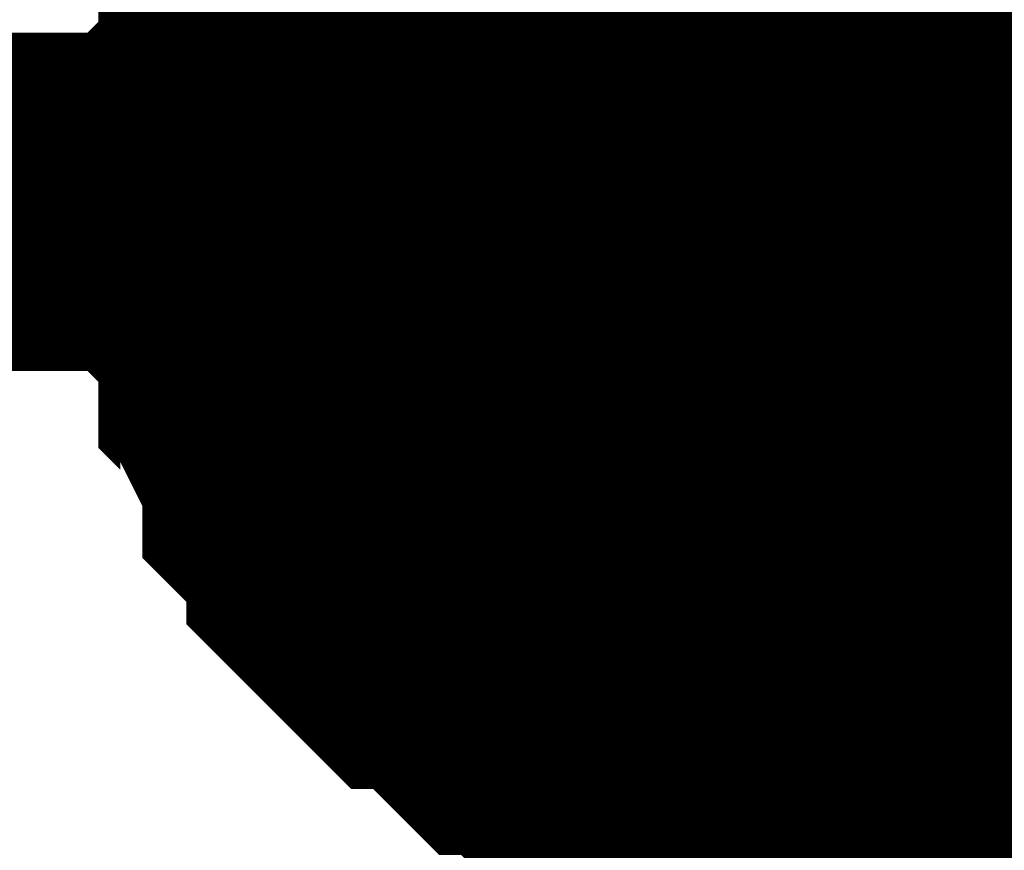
# Model space of a CAD drawing. Header units: inches. Extents: x 0 to 292, y 0 to 193.
# Tile 106 of 155: x 167.691 to 168.564, y 137.851 to 138.587. Entities that reach past the tile are written whole.
import ezdxf

# ---------------------------------------------------------------- set-up
doc = ezdxf.new("R2010")
doc.units = ezdxf.units.IN
doc.layers.add('Sheet', color=255, linetype='Continuous')

msp = doc.modelspace()

# ---------------------------------------------------------------- linework, layer by layer
at = {"layer": 'Sheet'}
for points in [[(168.39783, 140.95974, 0.29972, 0.29972, 0), (168.39783, 138.4259, 0.29972, 0.29972, 0)], [(167.89126, 138.4259, 0.29972, 0.29972, 0), (167.89126, 138.44539, 0.29972, 0.29972, 0), (167.89126, 138.48437, 0.29972, 0.29972, 0), (167.89126, 138.50386, 0.29972, 0.29972, 0), (167.91074, 138.52335, 0.29972, 0.29972, 0), (167.91074, 138.54284, 0.29972, 0.29972, 0), (167.91074, 138.58183, 0.29972, 0.29972, 0), (167.93022, 138.60132, 0.29972, 0.29972, 0), (167.93022, 138.62081, 0.29972, 0.29972, 0), (167.94971, 138.6403, 0.29972, 0.29972, 0), (167.94971, 138.65979, 0.29972, 0.29972, 0), (167.96919, 138.67928, 0.29972, 0.29972, 0), (167.98867, 138.69877, 0.29972, 0.29972, 0), (167.98867, 138.71826, 0.29972, 0.29972, 0), (168.00816, 138.73775, 0.29972, 0.29972, 0)], [(167.89126, 138.4259, 0.29972, 0.29972, 0), (167.89126, 138.44539, 0.29972, 0.29972, 0), (167.89126, 138.48437, 0.29972, 0.29972, 0), (167.89126, 138.50386, 0.29972, 0.29972, 0), (167.91074, 138.52335, 0.29972, 0.29972, 0), (167.91074, 138.54284, 0.29972, 0.29972, 0), (167.91074, 138.58183, 0.29972, 0.29972, 0), (167.93022, 138.60132, 0.29972, 0.29972, 0), (167.93022, 138.62081, 0.29972, 0.29972, 0), (167.94971, 138.6403, 0.29972, 0.29972, 0), (167.94971, 138.65979, 0.29972, 0.29972, 0), (167.96919, 138.67928, 0.29972, 0.29972, 0), (167.98867, 138.69877, 0.29972, 0.29972, 0), (167.98867, 138.71826, 0.29972, 0.29972, 0), (168.00816, 138.73775, 0.29972, 0.29972, 0)], [(167.89126, 138.4259, 0.29972, 0.29972, 0), (167.89126, 138.44539, 0.29972, 0.29972, 0), (167.89126, 138.48437, 0.29972, 0.29972, 0), (167.89126, 138.50386, 0.29972, 0.29972, 0), (167.91074, 138.52335, 0.29972, 0.29972, 0), (167.91074, 138.54284, 0.29972, 0.29972, 0), (167.91074, 138.58183, 0.29972, 0.29972, 0), (167.93022, 138.60132, 0.29972, 0.29972, 0), (167.93022, 138.62081, 0.29972, 0.29972, 0), (167.94971, 138.6403, 0.29972, 0.29972, 0), (167.94971, 138.65979, 0.29972, 0.29972, 0), (167.96919, 138.67928, 0.29972, 0.29972, 0), (167.98867, 138.69877, 0.29972, 0.29972, 0), (167.98867, 138.71826, 0.29972, 0.29972, 0), (168.00816, 138.73775, 0.29972, 0.29972, 0)], [(167.89126, 138.4259, 0.29972, 0.29972, 0), (167.89126, 138.44539, 0.29972, 0.29972, 0), (167.89126, 138.48437, 0.29972, 0.29972, 0), (167.89126, 138.50386, 0.29972, 0.29972, 0), (167.91074, 138.52335, 0.29972, 0.29972, 0), (167.91074, 138.54284, 0.29972, 0.29972, 0), (167.91074, 138.58183, 0.29972, 0.29972, 0), (167.93022, 138.60132, 0.29972, 0.29972, 0), (167.93022, 138.62081, 0.29972, 0.29972, 0), (167.94971, 138.6403, 0.29972, 0.29972, 0), (167.94971, 138.65979, 0.29972, 0.29972, 0), (167.96919, 138.67928, 0.29972, 0.29972, 0), (167.98867, 138.69877, 0.29972, 0.29972, 0), (167.98867, 138.71826, 0.29972, 0.29972, 0), (168.00816, 138.73775, 0.29972, 0.29972, 0)], [(167.89126, 138.4259, 0.29972, 0.29972, 0), (167.89126, 138.44539, 0.29972, 0.29972, 0), (167.89126, 138.48437, 0.29972, 0.29972, 0), (167.89126, 138.50386, 0.29972, 0.29972, 0), (167.91074, 138.52335, 0.29972, 0.29972, 0), (167.91074, 138.54284, 0.29972, 0.29972, 0), (167.91074, 138.58183, 0.29972, 0.29972, 0), (167.93022, 138.60132, 0.29972, 0.29972, 0), (167.93022, 138.62081, 0.29972, 0.29972, 0), (167.94971, 138.6403, 0.29972, 0.29972, 0), (167.94971, 138.65979, 0.29972, 0.29972, 0), (167.96919, 138.67928, 0.29972, 0.29972, 0), (167.98867, 138.69877, 0.29972, 0.29972, 0), (167.98867, 138.71826, 0.29972, 0.29972, 0), (168.00816, 138.73775, 0.29972, 0.29972, 0)], [(167.89126, 138.4259, 0.29972, 0.29972, 0), (167.89126, 138.44539, 0.29972, 0.29972, 0), (167.89126, 138.48437, 0.29972, 0.29972, 0), (167.89126, 138.50386, 0.29972, 0.29972, 0), (167.91074, 138.52335, 0.29972, 0.29972, 0), (167.91074, 138.54284, 0.29972, 0.29972, 0), (167.91074, 138.58183, 0.29972, 0.29972, 0), (167.93022, 138.60132, 0.29972, 0.29972, 0), (167.93022, 138.62081, 0.29972, 0.29972, 0), (167.94971, 138.6403, 0.29972, 0.29972, 0), (167.94971, 138.65979, 0.29972, 0.29972, 0), (167.96919, 138.67928, 0.29972, 0.29972, 0), (167.98867, 138.69877, 0.29972, 0.29972, 0), (167.98867, 138.71826, 0.29972, 0.29972, 0), (168.00816, 138.73775, 0.29972, 0.29972, 0)], [(167.89126, 138.4259, 0.29972, 0.29972, 0), (167.89126, 138.44539, 0.29972, 0.29972, 0), (167.89126, 138.48437, 0.29972, 0.29972, 0), (167.89126, 138.50386, 0.29972, 0.29972, 0), (167.91074, 138.52335, 0.29972, 0.29972, 0), (167.91074, 138.54284, 0.29972, 0.29972, 0), (167.91074, 138.58183, 0.29972, 0.29972, 0), (167.93022, 138.60132, 0.29972, 0.29972, 0), (167.93022, 138.62081, 0.29972, 0.29972, 0), (167.94971, 138.6403, 0.29972, 0.29972, 0), (167.94971, 138.65979, 0.29972, 0.29972, 0), (167.96919, 138.67928, 0.29972, 0.29972, 0), (167.98867, 138.69877, 0.29972, 0.29972, 0), (167.98867, 138.71826, 0.29972, 0.29972, 0), (168.00816, 138.73775, 0.29972, 0.29972, 0)], [(167.89126, 138.4259, 0.29972, 0.29972, 0), (167.89126, 138.44539, 0.29972, 0.29972, 0), (167.89126, 138.48437, 0.29972, 0.29972, 0), (167.89126, 138.50386, 0.29972, 0.29972, 0), (167.91074, 138.52335, 0.29972, 0.29972, 0), (167.91074, 138.54284, 0.29972, 0.29972, 0), (167.91074, 138.58183, 0.29972, 0.29972, 0), (167.93022, 138.60132, 0.29972, 0.29972, 0), (167.93022, 138.62081, 0.29972, 0.29972, 0), (167.94971, 138.6403, 0.29972, 0.29972, 0), (167.94971, 138.65979, 0.29972, 0.29972, 0), (167.96919, 138.67928, 0.29972, 0.29972, 0), (167.98867, 138.69877, 0.29972, 0.29972, 0), (167.98867, 138.71826, 0.29972, 0.29972, 0), (168.00816, 138.73775, 0.29972, 0.29972, 0)], [(167.89126, 138.4259, 0.09906, 0.09906, 0), (167.89126, 138.44539, 0.09906, 0.09906, 0), (167.89126, 138.48437, 0.09906, 0.09906, 0), (167.89126, 138.50386, 0.09906, 0.09906, 0), (167.91074, 138.52335, 0.09906, 0.09906, 0), (167.91074, 138.54284, 0.09906, 0.09906, 0), (167.91074, 138.58183, 0.09906, 0.09906, 0), (167.93022, 138.60132, 0.09906, 0.09906, 0), (167.93022, 138.62081, 0.09906, 0.09906, 0), (167.94971, 138.6403, 0.09906, 0.09906, 0)], [(167.89126, 138.4259, 0.09906, 0.09906, 0), (167.89126, 138.44539, 0.09906, 0.09906, 0), (167.89126, 138.48437, 0.09906, 0.09906, 0), (167.89126, 138.50386, 0.09906, 0.09906, 0), (167.91074, 138.52335, 0.09906, 0.09906, 0), (167.91074, 138.54284, 0.09906, 0.09906, 0), (167.91074, 138.58183, 0.09906, 0.09906, 0), (167.93022, 138.60132, 0.09906, 0.09906, 0), (167.93022, 138.62081, 0.09906, 0.09906, 0), (167.94971, 138.6403, 0.09906, 0.09906, 0)], [(167.89126, 138.4259, 0.09906, 0.09906, 0), (167.89126, 138.44539, 0.09906, 0.09906, 0), (167.89126, 138.48437, 0.09906, 0.09906, 0), (167.89126, 138.50386, 0.09906, 0.09906, 0), (167.91074, 138.52335, 0.09906, 0.09906, 0), (167.91074, 138.54284, 0.09906, 0.09906, 0), (167.91074, 138.58183, 0.09906, 0.09906, 0), (167.93022, 138.60132, 0.09906, 0.09906, 0), (167.93022, 138.62081, 0.09906, 0.09906, 0), (167.94971, 138.6403, 0.09906, 0.09906, 0)], [(167.89126, 138.4259, 0.09906, 0.09906, 0), (167.89126, 138.44539, 0.09906, 0.09906, 0), (167.89126, 138.48437, 0.09906, 0.09906, 0), (167.89126, 138.50386, 0.09906, 0.09906, 0), (167.91074, 138.52335, 0.09906, 0.09906, 0), (167.91074, 138.54284, 0.09906, 0.09906, 0), (167.91074, 138.58183, 0.09906, 0.09906, 0), (167.93022, 138.60132, 0.09906, 0.09906, 0), (167.93022, 138.62081, 0.09906, 0.09906, 0), (167.94971, 138.6403, 0.09906, 0.09906, 0)], [(167.89126, 138.4259, 0.09906, 0.09906, 0), (167.89126, 138.44539, 0.09906, 0.09906, 0), (167.89126, 138.48437, 0.09906, 0.09906, 0), (167.89126, 138.50386, 0.09906, 0.09906, 0), (167.91074, 138.52335, 0.09906, 0.09906, 0), (167.91074, 138.54284, 0.09906, 0.09906, 0), (167.91074, 138.58183, 0.09906, 0.09906, 0), (167.93022, 138.60132, 0.09906, 0.09906, 0), (167.93022, 138.62081, 0.09906, 0.09906, 0), (167.94971, 138.6403, 0.09906, 0.09906, 0)], [(167.89126, 138.4259, 0.09906, 0.09906, 0), (167.89126, 138.44539, 0.09906, 0.09906, 0), (167.89126, 138.48437, 0.09906, 0.09906, 0), (167.89126, 138.50386, 0.09906, 0.09906, 0), (167.91074, 138.52335, 0.09906, 0.09906, 0), (167.91074, 138.54284, 0.09906, 0.09906, 0), (167.91074, 138.58183, 0.09906, 0.09906, 0), (167.93022, 138.60132, 0.09906, 0.09906, 0), (167.93022, 138.62081, 0.09906, 0.09906, 0), (167.94971, 138.6403, 0.09906, 0.09906, 0)], [(167.89126, 138.4259, 0.09906, 0.09906, 0), (167.89126, 138.44539, 0.09906, 0.09906, 0), (167.89126, 138.48437, 0.09906, 0.09906, 0), (167.89126, 138.50386, 0.09906, 0.09906, 0), (167.91074, 138.52335, 0.09906, 0.09906, 0), (167.91074, 138.54284, 0.09906, 0.09906, 0), (167.91074, 138.58183, 0.09906, 0.09906, 0), (167.93022, 138.60132, 0.09906, 0.09906, 0), (167.93022, 138.62081, 0.09906, 0.09906, 0), (167.94971, 138.6403, 0.09906, 0.09906, 0)], [(167.89126, 138.4259, 0.09906, 0.09906, 0), (167.89126, 138.44539, 0.09906, 0.09906, 0), (167.89126, 138.48437, 0.09906, 0.09906, 0), (167.89126, 138.50386, 0.09906, 0.09906, 0), (167.91074, 138.52335, 0.09906, 0.09906, 0), (167.91074, 138.54284, 0.09906, 0.09906, 0), (167.91074, 138.58183, 0.09906, 0.09906, 0), (167.93022, 138.60132, 0.09906, 0.09906, 0), (167.93022, 138.62081, 0.09906, 0.09906, 0), (167.94971, 138.6403, 0.09906, 0.09906, 0)], [(139.85418, 132.32518, 0.29972, 0.29972, 0), (162.29943, 132.32518, 0.29972, 0.29972, 0), (162.29943, 138.4259, 0.29972, 0.29972, 0), (168.39783, 138.4259, 0.29972, 0.29972, 0), (170.17085, 138.4259, 0.29972, 0.29972, 0)], [(168.39783, 137.91913, 0.29972, 0.29972, 0), (168.37835, 137.91913, 0.29972, 0.29972, 0), (168.33938, 137.91913, 0.29972, 0.29972, 0), (168.3199, 137.91913, 0.29972, 0.29972, 0), (168.30041, 137.93862, 0.29972, 0.29972, 0), (168.28093, 137.93862, 0.29972, 0.29972, 0), (168.24196, 137.93862, 0.29972, 0.29972, 0), (168.22248, 137.95811, 0.29972, 0.29972, 0), (168.20299, 137.95811, 0.29972, 0.29972, 0), (168.18351, 137.95811, 0.29972, 0.29972, 0), (168.16403, 137.9776, 0.29972, 0.29972, 0), (168.14454, 137.99709, 0.29972, 0.29972, 0), (168.12506, 137.99709, 0.29972, 0.29972, 0), (168.10558, 138.01658, 0.29972, 0.29972, 0), (168.08609, 138.03607, 0.29972, 0.29972, 0), (168.06661, 138.05557, 0.29972, 0.29972, 0), (168.04713, 138.05557, 0.29972, 0.29972, 0), (168.02764, 138.07506, 0.29972, 0.29972, 0), (168.00816, 138.09455, 0.29972, 0.29972, 0), (167.98867, 138.11404, 0.29972, 0.29972, 0), (167.98867, 138.13353, 0.29972, 0.29972, 0), (167.96919, 138.15302, 0.29972, 0.29972, 0), (167.94971, 138.17251, 0.29972, 0.29972, 0), (167.94971, 138.192, 0.29972, 0.29972, 0), (167.93022, 138.23099, 0.29972, 0.29972, 0), (167.93022, 138.25048, 0.29972, 0.29972, 0), (167.91074, 138.26997, 0.29972, 0.29972, 0), (167.91074, 138.28946, 0.29972, 0.29972, 0), (167.91074, 138.32844, 0.29972, 0.29972, 0), (167.89126, 138.34793, 0.29972, 0.29972, 0), (167.89126, 138.36742, 0.29972, 0.29972, 0), (167.89126, 138.40641, 0.29972, 0.29972, 0), (167.89126, 138.4259, 0.29972, 0.29972, 0)], [(167.89126, 138.4259, 0.29972, 0.29972, 0), (167.89126, 138.4259, 0.29972, 0.29972, 0)], [(168.39783, 137.91913, 0.29972, 0.29972, 0), (168.37835, 137.91913, 0.29972, 0.29972, 0), (168.33938, 137.91913, 0.29972, 0.29972, 0), (168.3199, 137.91913, 0.29972, 0.29972, 0), (168.30041, 137.93862, 0.29972, 0.29972, 0), (168.28093, 137.93862, 0.29972, 0.29972, 0), (168.24196, 137.93862, 0.29972, 0.29972, 0), (168.22248, 137.95811, 0.29972, 0.29972, 0), (168.20299, 137.95811, 0.29972, 0.29972, 0), (168.18351, 137.95811, 0.29972, 0.29972, 0), (168.16403, 137.9776, 0.29972, 0.29972, 0), (168.14454, 137.99709, 0.29972, 0.29972, 0), (168.12506, 137.99709, 0.29972, 0.29972, 0), (168.10558, 138.01658, 0.29972, 0.29972, 0), (168.08609, 138.03607, 0.29972, 0.29972, 0), (168.06661, 138.05557, 0.29972, 0.29972, 0), (168.04713, 138.05557, 0.29972, 0.29972, 0), (168.02764, 138.07506, 0.29972, 0.29972, 0), (168.00816, 138.09455, 0.29972, 0.29972, 0), (167.98867, 138.11404, 0.29972, 0.29972, 0), (167.98867, 138.13353, 0.29972, 0.29972, 0), (167.96919, 138.15302, 0.29972, 0.29972, 0), (167.94971, 138.17251, 0.29972, 0.29972, 0), (167.94971, 138.192, 0.29972, 0.29972, 0), (167.93022, 138.23099, 0.29972, 0.29972, 0), (167.93022, 138.25048, 0.29972, 0.29972, 0), (167.91074, 138.26997, 0.29972, 0.29972, 0), (167.91074, 138.28946, 0.29972, 0.29972, 0), (167.91074, 138.32844, 0.29972, 0.29972, 0), (167.89126, 138.34793, 0.29972, 0.29972, 0), (167.89126, 138.36742, 0.29972, 0.29972, 0), (167.89126, 138.40641, 0.29972, 0.29972, 0), (167.89126, 138.4259, 0.29972, 0.29972, 0)], [(167.89126, 138.4259, 0.29972, 0.29972, 0), (167.89126, 138.4259, 0.29972, 0.29972, 0)], [(168.39783, 137.91913, 0.29972, 0.29972, 0), (168.37835, 137.91913, 0.29972, 0.29972, 0), (168.33938, 137.91913, 0.29972, 0.29972, 0), (168.3199, 137.91913, 0.29972, 0.29972, 0), (168.30041, 137.93862, 0.29972, 0.29972, 0), (168.28093, 137.93862, 0.29972, 0.29972, 0), (168.24196, 137.93862, 0.29972, 0.29972, 0), (168.22248, 137.95811, 0.29972, 0.29972, 0), (168.20299, 137.95811, 0.29972, 0.29972, 0), (168.18351, 137.95811, 0.29972, 0.29972, 0), (168.16403, 137.9776, 0.29972, 0.29972, 0), (168.14454, 137.99709, 0.29972, 0.29972, 0), (168.12506, 137.99709, 0.29972, 0.29972, 0), (168.10558, 138.01658, 0.29972, 0.29972, 0), (168.08609, 138.03607, 0.29972, 0.29972, 0), (168.06661, 138.05557, 0.29972, 0.29972, 0), (168.04713, 138.05557, 0.29972, 0.29972, 0), (168.02764, 138.07506, 0.29972, 0.29972, 0), (168.00816, 138.09455, 0.29972, 0.29972, 0), (167.98867, 138.11404, 0.29972, 0.29972, 0), (167.98867, 138.13353, 0.29972, 0.29972, 0), (167.96919, 138.15302, 0.29972, 0.29972, 0), (167.94971, 138.17251, 0.29972, 0.29972, 0), (167.94971, 138.192, 0.29972, 0.29972, 0), (167.93022, 138.23099, 0.29972, 0.29972, 0), (167.93022, 138.25048, 0.29972, 0.29972, 0), (167.91074, 138.26997, 0.29972, 0.29972, 0), (167.91074, 138.28946, 0.29972, 0.29972, 0), (167.91074, 138.32844, 0.29972, 0.29972, 0), (167.89126, 138.34793, 0.29972, 0.29972, 0), (167.89126, 138.36742, 0.29972, 0.29972, 0), (167.89126, 138.40641, 0.29972, 0.29972, 0), (167.89126, 138.4259, 0.29972, 0.29972, 0)], [(167.89126, 138.4259, 0.29972, 0.29972, 0), (167.89126, 138.4259, 0.29972, 0.29972, 0)], [(168.39783, 137.91913, 0.29972, 0.29972, 0), (168.37835, 137.91913, 0.29972, 0.29972, 0), (168.33938, 137.91913, 0.29972, 0.29972, 0), (168.3199, 137.91913, 0.29972, 0.29972, 0), (168.30041, 137.93862, 0.29972, 0.29972, 0), (168.28093, 137.93862, 0.29972, 0.29972, 0), (168.24196, 137.93862, 0.29972, 0.29972, 0), (168.22248, 137.95811, 0.29972, 0.29972, 0), (168.20299, 137.95811, 0.29972, 0.29972, 0), (168.18351, 137.95811, 0.29972, 0.29972, 0), (168.16403, 137.9776, 0.29972, 0.29972, 0), (168.14454, 137.99709, 0.29972, 0.29972, 0), (168.12506, 137.99709, 0.29972, 0.29972, 0), (168.10558, 138.01658, 0.29972, 0.29972, 0), (168.08609, 138.03607, 0.29972, 0.29972, 0), (168.06661, 138.05557, 0.29972, 0.29972, 0), (168.04713, 138.05557, 0.29972, 0.29972, 0), (168.02764, 138.07506, 0.29972, 0.29972, 0), (168.00816, 138.09455, 0.29972, 0.29972, 0), (167.98867, 138.11404, 0.29972, 0.29972, 0), (167.98867, 138.13353, 0.29972, 0.29972, 0), (167.96919, 138.15302, 0.29972, 0.29972, 0), (167.94971, 138.17251, 0.29972, 0.29972, 0), (167.94971, 138.192, 0.29972, 0.29972, 0), (167.93022, 138.23099, 0.29972, 0.29972, 0), (167.93022, 138.25048, 0.29972, 0.29972, 0), (167.91074, 138.26997, 0.29972, 0.29972, 0), (167.91074, 138.28946, 0.29972, 0.29972, 0), (167.91074, 138.32844, 0.29972, 0.29972, 0), (167.89126, 138.34793, 0.29972, 0.29972, 0), (167.89126, 138.36742, 0.29972, 0.29972, 0), (167.89126, 138.40641, 0.29972, 0.29972, 0), (167.89126, 138.4259, 0.29972, 0.29972, 0)], [(167.89126, 138.4259, 0.29972, 0.29972, 0), (167.89126, 138.4259, 0.29972, 0.29972, 0)], [(168.39783, 137.91913, 0.29972, 0.29972, 0), (168.37835, 137.91913, 0.29972, 0.29972, 0), (168.33938, 137.91913, 0.29972, 0.29972, 0), (168.3199, 137.91913, 0.29972, 0.29972, 0), (168.30041, 137.93862, 0.29972, 0.29972, 0), (168.28093, 137.93862, 0.29972, 0.29972, 0), (168.24196, 137.93862, 0.29972, 0.29972, 0), (168.22248, 137.95811, 0.29972, 0.29972, 0), (168.20299, 137.95811, 0.29972, 0.29972, 0), (168.18351, 137.95811, 0.29972, 0.29972, 0), (168.16403, 137.9776, 0.29972, 0.29972, 0), (168.14454, 137.99709, 0.29972, 0.29972, 0), (168.12506, 137.99709, 0.29972, 0.29972, 0), (168.10558, 138.01658, 0.29972, 0.29972, 0), (168.08609, 138.03607, 0.29972, 0.29972, 0), (168.06661, 138.05557, 0.29972, 0.29972, 0), (168.04713, 138.05557, 0.29972, 0.29972, 0), (168.02764, 138.07506, 0.29972, 0.29972, 0), (168.00816, 138.09455, 0.29972, 0.29972, 0), (167.98867, 138.11404, 0.29972, 0.29972, 0), (167.98867, 138.13353, 0.29972, 0.29972, 0), (167.96919, 138.15302, 0.29972, 0.29972, 0), (167.94971, 138.17251, 0.29972, 0.29972, 0), (167.94971, 138.192, 0.29972, 0.29972, 0), (167.93022, 138.23099, 0.29972, 0.29972, 0), (167.93022, 138.25048, 0.29972, 0.29972, 0), (167.91074, 138.26997, 0.29972, 0.29972, 0), (167.91074, 138.28946, 0.29972, 0.29972, 0), (167.91074, 138.32844, 0.29972, 0.29972, 0), (167.89126, 138.34793, 0.29972, 0.29972, 0), (167.89126, 138.36742, 0.29972, 0.29972, 0), (167.89126, 138.40641, 0.29972, 0.29972, 0), (167.89126, 138.4259, 0.29972, 0.29972, 0)], [(167.89126, 138.4259, 0.29972, 0.29972, 0), (167.89126, 138.4259, 0.29972, 0.29972, 0)], [(168.39783, 137.91913, 0.29972, 0.29972, 0), (168.37835, 137.91913, 0.29972, 0.29972, 0), (168.33938, 137.91913, 0.29972, 0.29972, 0), (168.3199, 137.91913, 0.29972, 0.29972, 0), (168.30041, 137.93862, 0.29972, 0.29972, 0), (168.28093, 137.93862, 0.29972, 0.29972, 0), (168.24196, 137.93862, 0.29972, 0.29972, 0), (168.22248, 137.95811, 0.29972, 0.29972, 0), (168.20299, 137.95811, 0.29972, 0.29972, 0), (168.18351, 137.95811, 0.29972, 0.29972, 0), (168.16403, 137.9776, 0.29972, 0.29972, 0), (168.14454, 137.99709, 0.29972, 0.29972, 0), (168.12506, 137.99709, 0.29972, 0.29972, 0), (168.10558, 138.01658, 0.29972, 0.29972, 0), (168.08609, 138.03607, 0.29972, 0.29972, 0), (168.06661, 138.05557, 0.29972, 0.29972, 0), (168.04713, 138.05557, 0.29972, 0.29972, 0), (168.02764, 138.07506, 0.29972, 0.29972, 0), (168.00816, 138.09455, 0.29972, 0.29972, 0), (167.98867, 138.11404, 0.29972, 0.29972, 0), (167.98867, 138.13353, 0.29972, 0.29972, 0), (167.96919, 138.15302, 0.29972, 0.29972, 0), (167.94971, 138.17251, 0.29972, 0.29972, 0), (167.94971, 138.192, 0.29972, 0.29972, 0), (167.93022, 138.23099, 0.29972, 0.29972, 0), (167.93022, 138.25048, 0.29972, 0.29972, 0), (167.91074, 138.26997, 0.29972, 0.29972, 0), (167.91074, 138.28946, 0.29972, 0.29972, 0), (167.91074, 138.32844, 0.29972, 0.29972, 0), (167.89126, 138.34793, 0.29972, 0.29972, 0), (167.89126, 138.36742, 0.29972, 0.29972, 0), (167.89126, 138.40641, 0.29972, 0.29972, 0), (167.89126, 138.4259, 0.29972, 0.29972, 0)], [(167.89126, 138.4259, 0.29972, 0.29972, 0), (167.89126, 138.4259, 0.29972, 0.29972, 0)], [(168.39783, 137.91913, 0.29972, 0.29972, 0), (168.37835, 137.91913, 0.29972, 0.29972, 0), (168.33938, 137.91913, 0.29972, 0.29972, 0), (168.3199, 137.91913, 0.29972, 0.29972, 0), (168.30041, 137.93862, 0.29972, 0.29972, 0), (168.28093, 137.93862, 0.29972, 0.29972, 0), (168.24196, 137.93862, 0.29972, 0.29972, 0), (168.22248, 137.95811, 0.29972, 0.29972, 0), (168.20299, 137.95811, 0.29972, 0.29972, 0), (168.18351, 137.95811, 0.29972, 0.29972, 0), (168.16403, 137.9776, 0.29972, 0.29972, 0), (168.14454, 137.99709, 0.29972, 0.29972, 0), (168.12506, 137.99709, 0.29972, 0.29972, 0), (168.10558, 138.01658, 0.29972, 0.29972, 0), (168.08609, 138.03607, 0.29972, 0.29972, 0), (168.06661, 138.05557, 0.29972, 0.29972, 0), (168.04713, 138.05557, 0.29972, 0.29972, 0), (168.02764, 138.07506, 0.29972, 0.29972, 0), (168.00816, 138.09455, 0.29972, 0.29972, 0), (167.98867, 138.11404, 0.29972, 0.29972, 0), (167.98867, 138.13353, 0.29972, 0.29972, 0), (167.96919, 138.15302, 0.29972, 0.29972, 0), (167.94971, 138.17251, 0.29972, 0.29972, 0), (167.94971, 138.192, 0.29972, 0.29972, 0), (167.93022, 138.23099, 0.29972, 0.29972, 0), (167.93022, 138.25048, 0.29972, 0.29972, 0), (167.91074, 138.26997, 0.29972, 0.29972, 0), (167.91074, 138.28946, 0.29972, 0.29972, 0), (167.91074, 138.32844, 0.29972, 0.29972, 0), (167.89126, 138.34793, 0.29972, 0.29972, 0), (167.89126, 138.36742, 0.29972, 0.29972, 0), (167.89126, 138.40641, 0.29972, 0.29972, 0), (167.89126, 138.4259, 0.29972, 0.29972, 0)], [(167.89126, 138.4259, 0.29972, 0.29972, 0), (167.89126, 138.4259, 0.29972, 0.29972, 0)], [(168.39783, 137.91913, 0.29972, 0.29972, 0), (168.37835, 137.91913, 0.29972, 0.29972, 0), (168.33938, 137.91913, 0.29972, 0.29972, 0), (168.3199, 137.91913, 0.29972, 0.29972, 0), (168.30041, 137.93862, 0.29972, 0.29972, 0), (168.28093, 137.93862, 0.29972, 0.29972, 0), (168.24196, 137.93862, 0.29972, 0.29972, 0), (168.22248, 137.95811, 0.29972, 0.29972, 0), (168.20299, 137.95811, 0.29972, 0.29972, 0), (168.18351, 137.95811, 0.29972, 0.29972, 0), (168.16403, 137.9776, 0.29972, 0.29972, 0), (168.14454, 137.99709, 0.29972, 0.29972, 0), (168.12506, 137.99709, 0.29972, 0.29972, 0), (168.10558, 138.01658, 0.29972, 0.29972, 0), (168.08609, 138.03607, 0.29972, 0.29972, 0), (168.06661, 138.05557, 0.29972, 0.29972, 0), (168.04713, 138.05557, 0.29972, 0.29972, 0), (168.02764, 138.07506, 0.29972, 0.29972, 0), (168.00816, 138.09455, 0.29972, 0.29972, 0), (167.98867, 138.11404, 0.29972, 0.29972, 0), (167.98867, 138.13353, 0.29972, 0.29972, 0), (167.96919, 138.15302, 0.29972, 0.29972, 0), (167.94971, 138.17251, 0.29972, 0.29972, 0), (167.94971, 138.192, 0.29972, 0.29972, 0), (167.93022, 138.23099, 0.29972, 0.29972, 0), (167.93022, 138.25048, 0.29972, 0.29972, 0), (167.91074, 138.26997, 0.29972, 0.29972, 0), (167.91074, 138.28946, 0.29972, 0.29972, 0), (167.91074, 138.32844, 0.29972, 0.29972, 0), (167.89126, 138.34793, 0.29972, 0.29972, 0), (167.89126, 138.36742, 0.29972, 0.29972, 0), (167.89126, 138.40641, 0.29972, 0.29972, 0), (167.89126, 138.4259, 0.29972, 0.29972, 0)], [(167.89126, 138.4259, 0.29972, 0.29972, 0), (167.89126, 138.4259, 0.29972, 0.29972, 0)], [(168.39783, 135.87256, 0.29972, 0.29972, 0), (168.39783, 138.4259, 0.29972, 0.29972, 0)], [(168.39783, 137.91913, 0.09906, 0.09906, 0), (168.37835, 137.91913, 0.09906, 0.09906, 0), (168.33938, 137.91913, 0.09906, 0.09906, 0), (168.3199, 137.91913, 0.09906, 0.09906, 0), (168.30041, 137.93862, 0.09906, 0.09906, 0), (168.28093, 137.93862, 0.09906, 0.09906, 0), (168.24196, 137.93862, 0.09906, 0.09906, 0), (168.22248, 137.95811, 0.09906, 0.09906, 0), (168.20299, 137.95811, 0.09906, 0.09906, 0), (168.18351, 137.95811, 0.09906, 0.09906, 0), (168.16403, 137.9776, 0.09906, 0.09906, 0), (168.14454, 137.99709, 0.09906, 0.09906, 0), (168.12506, 137.99709, 0.09906, 0.09906, 0), (168.10558, 138.01658, 0.09906, 0.09906, 0), (168.08609, 138.03607, 0.09906, 0.09906, 0), (168.06661, 138.05557, 0.09906, 0.09906, 0), (168.04713, 138.05557, 0.09906, 0.09906, 0), (168.02764, 138.07506, 0.09906, 0.09906, 0), (168.00816, 138.09455, 0.09906, 0.09906, 0), (167.98867, 138.11404, 0.09906, 0.09906, 0), (167.98867, 138.13353, 0.09906, 0.09906, 0), (167.96919, 138.15302, 0.09906, 0.09906, 0), (167.94971, 138.17251, 0.09906, 0.09906, 0), (167.94971, 138.192, 0.09906, 0.09906, 0), (167.93022, 138.23099, 0.09906, 0.09906, 0), (167.93022, 138.25048, 0.09906, 0.09906, 0), (167.91074, 138.26997, 0.09906, 0.09906, 0), (167.91074, 138.28946, 0.09906, 0.09906, 0), (167.91074, 138.32844, 0.09906, 0.09906, 0), (167.89126, 138.34793, 0.09906, 0.09906, 0), (167.89126, 138.36742, 0.09906, 0.09906, 0), (167.89126, 138.40641, 0.09906, 0.09906, 0), (167.89126, 138.4259, 0.09906, 0.09906, 0)], [(167.89126, 138.4259, 0.09906, 0.09906, 0), (167.89126, 138.4259, 0.09906, 0.09906, 0)], [(168.39783, 137.91913, 0.09906, 0.09906, 0), (168.37835, 137.91913, 0.09906, 0.09906, 0), (168.33938, 137.91913, 0.09906, 0.09906, 0), (168.3199, 137.91913, 0.09906, 0.09906, 0), (168.30041, 137.93862, 0.09906, 0.09906, 0), (168.28093, 137.93862, 0.09906, 0.09906, 0), (168.24196, 137.93862, 0.09906, 0.09906, 0), (168.22248, 137.95811, 0.09906, 0.09906, 0), (168.20299, 137.95811, 0.09906, 0.09906, 0), (168.18351, 137.95811, 0.09906, 0.09906, 0), (168.16403, 137.9776, 0.09906, 0.09906, 0), (168.14454, 137.99709, 0.09906, 0.09906, 0), (168.12506, 137.99709, 0.09906, 0.09906, 0), (168.10558, 138.01658, 0.09906, 0.09906, 0), (168.08609, 138.03607, 0.09906, 0.09906, 0), (168.06661, 138.05557, 0.09906, 0.09906, 0), (168.04713, 138.05557, 0.09906, 0.09906, 0), (168.02764, 138.07506, 0.09906, 0.09906, 0), (168.00816, 138.09455, 0.09906, 0.09906, 0), (167.98867, 138.11404, 0.09906, 0.09906, 0), (167.98867, 138.13353, 0.09906, 0.09906, 0), (167.96919, 138.15302, 0.09906, 0.09906, 0), (167.94971, 138.17251, 0.09906, 0.09906, 0), (167.94971, 138.192, 0.09906, 0.09906, 0), (167.93022, 138.23099, 0.09906, 0.09906, 0), (167.93022, 138.25048, 0.09906, 0.09906, 0), (167.91074, 138.26997, 0.09906, 0.09906, 0), (167.91074, 138.28946, 0.09906, 0.09906, 0), (167.91074, 138.32844, 0.09906, 0.09906, 0), (167.89126, 138.34793, 0.09906, 0.09906, 0), (167.89126, 138.36742, 0.09906, 0.09906, 0), (167.89126, 138.40641, 0.09906, 0.09906, 0), (167.89126, 138.4259, 0.09906, 0.09906, 0)], [(167.89126, 138.4259, 0.09906, 0.09906, 0), (167.89126, 138.4259, 0.09906, 0.09906, 0)], [(168.39783, 137.91913, 0.09906, 0.09906, 0), (168.37835, 137.91913, 0.09906, 0.09906, 0), (168.33938, 137.91913, 0.09906, 0.09906, 0), (168.3199, 137.91913, 0.09906, 0.09906, 0), (168.30041, 137.93862, 0.09906, 0.09906, 0), (168.28093, 137.93862, 0.09906, 0.09906, 0), (168.24196, 137.93862, 0.09906, 0.09906, 0), (168.22248, 137.95811, 0.09906, 0.09906, 0), (168.20299, 137.95811, 0.09906, 0.09906, 0), (168.18351, 137.95811, 0.09906, 0.09906, 0), (168.16403, 137.9776, 0.09906, 0.09906, 0), (168.14454, 137.99709, 0.09906, 0.09906, 0), (168.12506, 137.99709, 0.09906, 0.09906, 0), (168.10558, 138.01658, 0.09906, 0.09906, 0), (168.08609, 138.03607, 0.09906, 0.09906, 0), (168.06661, 138.05557, 0.09906, 0.09906, 0), (168.04713, 138.05557, 0.09906, 0.09906, 0), (168.02764, 138.07506, 0.09906, 0.09906, 0), (168.00816, 138.09455, 0.09906, 0.09906, 0), (167.98867, 138.11404, 0.09906, 0.09906, 0), (167.98867, 138.13353, 0.09906, 0.09906, 0), (167.96919, 138.15302, 0.09906, 0.09906, 0), (167.94971, 138.17251, 0.09906, 0.09906, 0), (167.94971, 138.192, 0.09906, 0.09906, 0), (167.93022, 138.23099, 0.09906, 0.09906, 0), (167.93022, 138.25048, 0.09906, 0.09906, 0), (167.91074, 138.26997, 0.09906, 0.09906, 0), (167.91074, 138.28946, 0.09906, 0.09906, 0), (167.91074, 138.32844, 0.09906, 0.09906, 0), (167.89126, 138.34793, 0.09906, 0.09906, 0), (167.89126, 138.36742, 0.09906, 0.09906, 0), (167.89126, 138.40641, 0.09906, 0.09906, 0), (167.89126, 138.4259, 0.09906, 0.09906, 0)], [(167.89126, 138.4259, 0.09906, 0.09906, 0), (167.89126, 138.4259, 0.09906, 0.09906, 0)], [(168.39783, 137.91913, 0.09906, 0.09906, 0), (168.37835, 137.91913, 0.09906, 0.09906, 0), (168.33938, 137.91913, 0.09906, 0.09906, 0), (168.3199, 137.91913, 0.09906, 0.09906, 0), (168.30041, 137.93862, 0.09906, 0.09906, 0), (168.28093, 137.93862, 0.09906, 0.09906, 0), (168.24196, 137.93862, 0.09906, 0.09906, 0), (168.22248, 137.95811, 0.09906, 0.09906, 0), (168.20299, 137.95811, 0.09906, 0.09906, 0), (168.18351, 137.95811, 0.09906, 0.09906, 0), (168.16403, 137.9776, 0.09906, 0.09906, 0), (168.14454, 137.99709, 0.09906, 0.09906, 0), (168.12506, 137.99709, 0.09906, 0.09906, 0), (168.10558, 138.01658, 0.09906, 0.09906, 0), (168.08609, 138.03607, 0.09906, 0.09906, 0), (168.06661, 138.05557, 0.09906, 0.09906, 0), (168.04713, 138.05557, 0.09906, 0.09906, 0), (168.02764, 138.07506, 0.09906, 0.09906, 0), (168.00816, 138.09455, 0.09906, 0.09906, 0), (167.98867, 138.11404, 0.09906, 0.09906, 0), (167.98867, 138.13353, 0.09906, 0.09906, 0), (167.96919, 138.15302, 0.09906, 0.09906, 0), (167.94971, 138.17251, 0.09906, 0.09906, 0), (167.94971, 138.192, 0.09906, 0.09906, 0), (167.93022, 138.23099, 0.09906, 0.09906, 0), (167.93022, 138.25048, 0.09906, 0.09906, 0), (167.91074, 138.26997, 0.09906, 0.09906, 0), (167.91074, 138.28946, 0.09906, 0.09906, 0), (167.91074, 138.32844, 0.09906, 0.09906, 0), (167.89126, 138.34793, 0.09906, 0.09906, 0), (167.89126, 138.36742, 0.09906, 0.09906, 0), (167.89126, 138.40641, 0.09906, 0.09906, 0), (167.89126, 138.4259, 0.09906, 0.09906, 0)], [(167.89126, 138.4259, 0.09906, 0.09906, 0), (167.89126, 138.4259, 0.09906, 0.09906, 0)], [(168.39783, 137.91913, 0.09906, 0.09906, 0), (168.37835, 137.91913, 0.09906, 0.09906, 0), (168.33938, 137.91913, 0.09906, 0.09906, 0), (168.3199, 137.91913, 0.09906, 0.09906, 0), (168.30041, 137.93862, 0.09906, 0.09906, 0), (168.28093, 137.93862, 0.09906, 0.09906, 0), (168.24196, 137.93862, 0.09906, 0.09906, 0), (168.22248, 137.95811, 0.09906, 0.09906, 0), (168.20299, 137.95811, 0.09906, 0.09906, 0), (168.18351, 137.95811, 0.09906, 0.09906, 0), (168.16403, 137.9776, 0.09906, 0.09906, 0), (168.14454, 137.99709, 0.09906, 0.09906, 0), (168.12506, 137.99709, 0.09906, 0.09906, 0), (168.10558, 138.01658, 0.09906, 0.09906, 0), (168.08609, 138.03607, 0.09906, 0.09906, 0), (168.06661, 138.05557, 0.09906, 0.09906, 0), (168.04713, 138.05557, 0.09906, 0.09906, 0), (168.02764, 138.07506, 0.09906, 0.09906, 0), (168.00816, 138.09455, 0.09906, 0.09906, 0), (167.98867, 138.11404, 0.09906, 0.09906, 0), (167.98867, 138.13353, 0.09906, 0.09906, 0), (167.96919, 138.15302, 0.09906, 0.09906, 0), (167.94971, 138.17251, 0.09906, 0.09906, 0), (167.94971, 138.192, 0.09906, 0.09906, 0), (167.93022, 138.23099, 0.09906, 0.09906, 0), (167.93022, 138.25048, 0.09906, 0.09906, 0), (167.91074, 138.26997, 0.09906, 0.09906, 0), (167.91074, 138.28946, 0.09906, 0.09906, 0), (167.91074, 138.32844, 0.09906, 0.09906, 0), (167.89126, 138.34793, 0.09906, 0.09906, 0), (167.89126, 138.36742, 0.09906, 0.09906, 0), (167.89126, 138.40641, 0.09906, 0.09906, 0), (167.89126, 138.4259, 0.09906, 0.09906, 0)], [(167.89126, 138.4259, 0.09906, 0.09906, 0), (167.89126, 138.4259, 0.09906, 0.09906, 0)], [(168.39783, 137.91913, 0.09906, 0.09906, 0), (168.37835, 137.91913, 0.09906, 0.09906, 0), (168.33938, 137.91913, 0.09906, 0.09906, 0), (168.3199, 137.91913, 0.09906, 0.09906, 0), (168.30041, 137.93862, 0.09906, 0.09906, 0), (168.28093, 137.93862, 0.09906, 0.09906, 0), (168.24196, 137.93862, 0.09906, 0.09906, 0), (168.22248, 137.95811, 0.09906, 0.09906, 0), (168.20299, 137.95811, 0.09906, 0.09906, 0), (168.18351, 137.95811, 0.09906, 0.09906, 0), (168.16403, 137.9776, 0.09906, 0.09906, 0), (168.14454, 137.99709, 0.09906, 0.09906, 0), (168.12506, 137.99709, 0.09906, 0.09906, 0), (168.10558, 138.01658, 0.09906, 0.09906, 0), (168.08609, 138.03607, 0.09906, 0.09906, 0), (168.06661, 138.05557, 0.09906, 0.09906, 0), (168.04713, 138.05557, 0.09906, 0.09906, 0), (168.02764, 138.07506, 0.09906, 0.09906, 0), (168.00816, 138.09455, 0.09906, 0.09906, 0), (167.98867, 138.11404, 0.09906, 0.09906, 0), (167.98867, 138.13353, 0.09906, 0.09906, 0), (167.96919, 138.15302, 0.09906, 0.09906, 0), (167.94971, 138.17251, 0.09906, 0.09906, 0), (167.94971, 138.192, 0.09906, 0.09906, 0), (167.93022, 138.23099, 0.09906, 0.09906, 0), (167.93022, 138.25048, 0.09906, 0.09906, 0), (167.91074, 138.26997, 0.09906, 0.09906, 0), (167.91074, 138.28946, 0.09906, 0.09906, 0), (167.91074, 138.32844, 0.09906, 0.09906, 0), (167.89126, 138.34793, 0.09906, 0.09906, 0), (167.89126, 138.36742, 0.09906, 0.09906, 0), (167.89126, 138.40641, 0.09906, 0.09906, 0), (167.89126, 138.4259, 0.09906, 0.09906, 0)], [(167.89126, 138.4259, 0.09906, 0.09906, 0), (167.89126, 138.4259, 0.09906, 0.09906, 0)], [(168.39783, 137.91913, 0.09906, 0.09906, 0), (168.37835, 137.91913, 0.09906, 0.09906, 0), (168.33938, 137.91913, 0.09906, 0.09906, 0), (168.3199, 137.91913, 0.09906, 0.09906, 0), (168.30041, 137.93862, 0.09906, 0.09906, 0), (168.28093, 137.93862, 0.09906, 0.09906, 0), (168.24196, 137.93862, 0.09906, 0.09906, 0), (168.22248, 137.95811, 0.09906, 0.09906, 0), (168.20299, 137.95811, 0.09906, 0.09906, 0), (168.18351, 137.95811, 0.09906, 0.09906, 0), (168.16403, 137.9776, 0.09906, 0.09906, 0), (168.14454, 137.99709, 0.09906, 0.09906, 0), (168.12506, 137.99709, 0.09906, 0.09906, 0), (168.10558, 138.01658, 0.09906, 0.09906, 0), (168.08609, 138.03607, 0.09906, 0.09906, 0), (168.06661, 138.05557, 0.09906, 0.09906, 0), (168.04713, 138.05557, 0.09906, 0.09906, 0), (168.02764, 138.07506, 0.09906, 0.09906, 0), (168.00816, 138.09455, 0.09906, 0.09906, 0), (167.98867, 138.11404, 0.09906, 0.09906, 0), (167.98867, 138.13353, 0.09906, 0.09906, 0), (167.96919, 138.15302, 0.09906, 0.09906, 0), (167.94971, 138.17251, 0.09906, 0.09906, 0), (167.94971, 138.192, 0.09906, 0.09906, 0), (167.93022, 138.23099, 0.09906, 0.09906, 0), (167.93022, 138.25048, 0.09906, 0.09906, 0), (167.91074, 138.26997, 0.09906, 0.09906, 0), (167.91074, 138.28946, 0.09906, 0.09906, 0), (167.91074, 138.32844, 0.09906, 0.09906, 0), (167.89126, 138.34793, 0.09906, 0.09906, 0), (167.89126, 138.36742, 0.09906, 0.09906, 0), (167.89126, 138.40641, 0.09906, 0.09906, 0), (167.89126, 138.4259, 0.09906, 0.09906, 0)], [(167.89126, 138.4259, 0.09906, 0.09906, 0), (167.89126, 138.4259, 0.09906, 0.09906, 0)], [(168.39783, 137.91913, 0.09906, 0.09906, 0), (168.37835, 137.91913, 0.09906, 0.09906, 0), (168.33938, 137.91913, 0.09906, 0.09906, 0), (168.3199, 137.91913, 0.09906, 0.09906, 0), (168.30041, 137.93862, 0.09906, 0.09906, 0), (168.28093, 137.93862, 0.09906, 0.09906, 0), (168.24196, 137.93862, 0.09906, 0.09906, 0), (168.22248, 137.95811, 0.09906, 0.09906, 0), (168.20299, 137.95811, 0.09906, 0.09906, 0), (168.18351, 137.95811, 0.09906, 0.09906, 0), (168.16403, 137.9776, 0.09906, 0.09906, 0), (168.14454, 137.99709, 0.09906, 0.09906, 0), (168.12506, 137.99709, 0.09906, 0.09906, 0), (168.10558, 138.01658, 0.09906, 0.09906, 0), (168.08609, 138.03607, 0.09906, 0.09906, 0), (168.06661, 138.05557, 0.09906, 0.09906, 0), (168.04713, 138.05557, 0.09906, 0.09906, 0), (168.02764, 138.07506, 0.09906, 0.09906, 0), (168.00816, 138.09455, 0.09906, 0.09906, 0), (167.98867, 138.11404, 0.09906, 0.09906, 0), (167.98867, 138.13353, 0.09906, 0.09906, 0), (167.96919, 138.15302, 0.09906, 0.09906, 0), (167.94971, 138.17251, 0.09906, 0.09906, 0), (167.94971, 138.192, 0.09906, 0.09906, 0), (167.93022, 138.23099, 0.09906, 0.09906, 0), (167.93022, 138.25048, 0.09906, 0.09906, 0), (167.91074, 138.26997, 0.09906, 0.09906, 0), (167.91074, 138.28946, 0.09906, 0.09906, 0), (167.91074, 138.32844, 0.09906, 0.09906, 0), (167.89126, 138.34793, 0.09906, 0.09906, 0), (167.89126, 138.36742, 0.09906, 0.09906, 0), (167.89126, 138.40641, 0.09906, 0.09906, 0), (167.89126, 138.4259, 0.09906, 0.09906, 0)], [(167.89126, 138.4259, 0.09906, 0.09906, 0), (167.89126, 138.4259, 0.09906, 0.09906, 0)], [(168.72906, 138.03607, 0.29972, 0.29972, 0), (168.70957, 138.01658, 0.29972, 0.29972, 0), (168.69009, 137.99709, 0.29972, 0.29972, 0), (168.6706, 137.99709, 0.29972, 0.29972, 0), (168.65112, 137.9776, 0.29972, 0.29972, 0), (168.63164, 137.95811, 0.29972, 0.29972, 0), (168.59267, 137.95811, 0.29972, 0.29972, 0), (168.57319, 137.95811, 0.29972, 0.29972, 0), (168.5537, 137.93862, 0.29972, 0.29972, 0), (168.53422, 137.93862, 0.29972, 0.29972, 0), (168.49525, 137.93862, 0.29972, 0.29972, 0), (168.47577, 137.91913, 0.29972, 0.29972, 0), (168.45628, 137.91913, 0.29972, 0.29972, 0), (168.41732, 137.91913, 0.29972, 0.29972, 0), (168.39783, 137.91913, 0.29972, 0.29972, 0)], [(168.72906, 138.03607, 0.29972, 0.29972, 0), (168.70957, 138.01658, 0.29972, 0.29972, 0), (168.69009, 137.99709, 0.29972, 0.29972, 0), (168.6706, 137.99709, 0.29972, 0.29972, 0), (168.65112, 137.9776, 0.29972, 0.29972, 0), (168.63164, 137.95811, 0.29972, 0.29972, 0), (168.59267, 137.95811, 0.29972, 0.29972, 0), (168.57319, 137.95811, 0.29972, 0.29972, 0), (168.5537, 137.93862, 0.29972, 0.29972, 0), (168.53422, 137.93862, 0.29972, 0.29972, 0), (168.49525, 137.93862, 0.29972, 0.29972, 0), (168.47577, 137.91913, 0.29972, 0.29972, 0), (168.45628, 137.91913, 0.29972, 0.29972, 0), (168.41732, 137.91913, 0.29972, 0.29972, 0), (168.39783, 137.91913, 0.29972, 0.29972, 0)], [(168.72906, 138.03607, 0.29972, 0.29972, 0), (168.70957, 138.01658, 0.29972, 0.29972, 0), (168.69009, 137.99709, 0.29972, 0.29972, 0), (168.6706, 137.99709, 0.29972, 0.29972, 0), (168.65112, 137.9776, 0.29972, 0.29972, 0), (168.63164, 137.95811, 0.29972, 0.29972, 0), (168.59267, 137.95811, 0.29972, 0.29972, 0), (168.57319, 137.95811, 0.29972, 0.29972, 0), (168.5537, 137.93862, 0.29972, 0.29972, 0), (168.53422, 137.93862, 0.29972, 0.29972, 0), (168.49525, 137.93862, 0.29972, 0.29972, 0), (168.47577, 137.91913, 0.29972, 0.29972, 0), (168.45628, 137.91913, 0.29972, 0.29972, 0), (168.41732, 137.91913, 0.29972, 0.29972, 0), (168.39783, 137.91913, 0.29972, 0.29972, 0)], [(168.72906, 138.03607, 0.29972, 0.29972, 0), (168.70957, 138.01658, 0.29972, 0.29972, 0), (168.69009, 137.99709, 0.29972, 0.29972, 0), (168.6706, 137.99709, 0.29972, 0.29972, 0), (168.65112, 137.9776, 0.29972, 0.29972, 0), (168.63164, 137.95811, 0.29972, 0.29972, 0), (168.59267, 137.95811, 0.29972, 0.29972, 0), (168.57319, 137.95811, 0.29972, 0.29972, 0), (168.5537, 137.93862, 0.29972, 0.29972, 0), (168.53422, 137.93862, 0.29972, 0.29972, 0), (168.49525, 137.93862, 0.29972, 0.29972, 0), (168.47577, 137.91913, 0.29972, 0.29972, 0), (168.45628, 137.91913, 0.29972, 0.29972, 0), (168.41732, 137.91913, 0.29972, 0.29972, 0), (168.39783, 137.91913, 0.29972, 0.29972, 0)], [(168.72906, 138.03607, 0.29972, 0.29972, 0), (168.70957, 138.01658, 0.29972, 0.29972, 0), (168.69009, 137.99709, 0.29972, 0.29972, 0), (168.6706, 137.99709, 0.29972, 0.29972, 0), (168.65112, 137.9776, 0.29972, 0.29972, 0), (168.63164, 137.95811, 0.29972, 0.29972, 0), (168.59267, 137.95811, 0.29972, 0.29972, 0), (168.57319, 137.95811, 0.29972, 0.29972, 0), (168.5537, 137.93862, 0.29972, 0.29972, 0), (168.53422, 137.93862, 0.29972, 0.29972, 0), (168.49525, 137.93862, 0.29972, 0.29972, 0), (168.47577, 137.91913, 0.29972, 0.29972, 0), (168.45628, 137.91913, 0.29972, 0.29972, 0), (168.41732, 137.91913, 0.29972, 0.29972, 0), (168.39783, 137.91913, 0.29972, 0.29972, 0)], [(168.72906, 138.03607, 0.29972, 0.29972, 0), (168.70957, 138.01658, 0.29972, 0.29972, 0), (168.69009, 137.99709, 0.29972, 0.29972, 0), (168.6706, 137.99709, 0.29972, 0.29972, 0), (168.65112, 137.9776, 0.29972, 0.29972, 0), (168.63164, 137.95811, 0.29972, 0.29972, 0), (168.59267, 137.95811, 0.29972, 0.29972, 0), (168.57319, 137.95811, 0.29972, 0.29972, 0), (168.5537, 137.93862, 0.29972, 0.29972, 0), (168.53422, 137.93862, 0.29972, 0.29972, 0), (168.49525, 137.93862, 0.29972, 0.29972, 0), (168.47577, 137.91913, 0.29972, 0.29972, 0), (168.45628, 137.91913, 0.29972, 0.29972, 0), (168.41732, 137.91913, 0.29972, 0.29972, 0), (168.39783, 137.91913, 0.29972, 0.29972, 0)], [(168.72906, 138.03607, 0.29972, 0.29972, 0), (168.70957, 138.01658, 0.29972, 0.29972, 0), (168.69009, 137.99709, 0.29972, 0.29972, 0), (168.6706, 137.99709, 0.29972, 0.29972, 0), (168.65112, 137.9776, 0.29972, 0.29972, 0), (168.63164, 137.95811, 0.29972, 0.29972, 0), (168.59267, 137.95811, 0.29972, 0.29972, 0), (168.57319, 137.95811, 0.29972, 0.29972, 0), (168.5537, 137.93862, 0.29972, 0.29972, 0), (168.53422, 137.93862, 0.29972, 0.29972, 0), (168.49525, 137.93862, 0.29972, 0.29972, 0), (168.47577, 137.91913, 0.29972, 0.29972, 0), (168.45628, 137.91913, 0.29972, 0.29972, 0), (168.41732, 137.91913, 0.29972, 0.29972, 0), (168.39783, 137.91913, 0.29972, 0.29972, 0)], [(168.72906, 138.03607, 0.29972, 0.29972, 0), (168.70957, 138.01658, 0.29972, 0.29972, 0), (168.69009, 137.99709, 0.29972, 0.29972, 0), (168.6706, 137.99709, 0.29972, 0.29972, 0), (168.65112, 137.9776, 0.29972, 0.29972, 0), (168.63164, 137.95811, 0.29972, 0.29972, 0), (168.59267, 137.95811, 0.29972, 0.29972, 0), (168.57319, 137.95811, 0.29972, 0.29972, 0), (168.5537, 137.93862, 0.29972, 0.29972, 0), (168.53422, 137.93862, 0.29972, 0.29972, 0), (168.49525, 137.93862, 0.29972, 0.29972, 0), (168.47577, 137.91913, 0.29972, 0.29972, 0), (168.45628, 137.91913, 0.29972, 0.29972, 0), (168.41732, 137.91913, 0.29972, 0.29972, 0), (168.39783, 137.91913, 0.29972, 0.29972, 0)], [(168.63164, 137.95811, 0.09906, 0.09906, 0), (168.59267, 137.95811, 0.09906, 0.09906, 0), (168.57319, 137.95811, 0.09906, 0.09906, 0), (168.5537, 137.93862, 0.09906, 0.09906, 0), (168.53422, 137.93862, 0.09906, 0.09906, 0), (168.49525, 137.93862, 0.09906, 0.09906, 0), (168.47577, 137.91913, 0.09906, 0.09906, 0), (168.45628, 137.91913, 0.09906, 0.09906, 0), (168.41732, 137.91913, 0.09906, 0.09906, 0), (168.39783, 137.91913, 0.09906, 0.09906, 0)], [(168.63164, 137.95811, 0.09906, 0.09906, 0), (168.59267, 137.95811, 0.09906, 0.09906, 0), (168.57319, 137.95811, 0.09906, 0.09906, 0), (168.5537, 137.93862, 0.09906, 0.09906, 0), (168.53422, 137.93862, 0.09906, 0.09906, 0), (168.49525, 137.93862, 0.09906, 0.09906, 0), (168.47577, 137.91913, 0.09906, 0.09906, 0), (168.45628, 137.91913, 0.09906, 0.09906, 0), (168.41732, 137.91913, 0.09906, 0.09906, 0), (168.39783, 137.91913, 0.09906, 0.09906, 0)], [(168.63164, 137.95811, 0.09906, 0.09906, 0), (168.59267, 137.95811, 0.09906, 0.09906, 0), (168.57319, 137.95811, 0.09906, 0.09906, 0), (168.5537, 137.93862, 0.09906, 0.09906, 0), (168.53422, 137.93862, 0.09906, 0.09906, 0), (168.49525, 137.93862, 0.09906, 0.09906, 0), (168.47577, 137.91913, 0.09906, 0.09906, 0), (168.45628, 137.91913, 0.09906, 0.09906, 0), (168.41732, 137.91913, 0.09906, 0.09906, 0), (168.39783, 137.91913, 0.09906, 0.09906, 0)], [(168.63164, 137.95811, 0.09906, 0.09906, 0), (168.59267, 137.95811, 0.09906, 0.09906, 0), (168.57319, 137.95811, 0.09906, 0.09906, 0), (168.5537, 137.93862, 0.09906, 0.09906, 0), (168.53422, 137.93862, 0.09906, 0.09906, 0), (168.49525, 137.93862, 0.09906, 0.09906, 0), (168.47577, 137.91913, 0.09906, 0.09906, 0), (168.45628, 137.91913, 0.09906, 0.09906, 0), (168.41732, 137.91913, 0.09906, 0.09906, 0), (168.39783, 137.91913, 0.09906, 0.09906, 0)], [(168.63164, 137.95811, 0.09906, 0.09906, 0), (168.59267, 137.95811, 0.09906, 0.09906, 0), (168.57319, 137.95811, 0.09906, 0.09906, 0), (168.5537, 137.93862, 0.09906, 0.09906, 0), (168.53422, 137.93862, 0.09906, 0.09906, 0), (168.49525, 137.93862, 0.09906, 0.09906, 0), (168.47577, 137.91913, 0.09906, 0.09906, 0), (168.45628, 137.91913, 0.09906, 0.09906, 0), (168.41732, 137.91913, 0.09906, 0.09906, 0), (168.39783, 137.91913, 0.09906, 0.09906, 0)], [(168.63164, 137.95811, 0.09906, 0.09906, 0), (168.59267, 137.95811, 0.09906, 0.09906, 0), (168.57319, 137.95811, 0.09906, 0.09906, 0), (168.5537, 137.93862, 0.09906, 0.09906, 0), (168.53422, 137.93862, 0.09906, 0.09906, 0), (168.49525, 137.93862, 0.09906, 0.09906, 0), (168.47577, 137.91913, 0.09906, 0.09906, 0), (168.45628, 137.91913, 0.09906, 0.09906, 0), (168.41732, 137.91913, 0.09906, 0.09906, 0), (168.39783, 137.91913, 0.09906, 0.09906, 0)], [(168.63164, 137.95811, 0.09906, 0.09906, 0), (168.59267, 137.95811, 0.09906, 0.09906, 0), (168.57319, 137.95811, 0.09906, 0.09906, 0), (168.5537, 137.93862, 0.09906, 0.09906, 0), (168.53422, 137.93862, 0.09906, 0.09906, 0), (168.49525, 137.93862, 0.09906, 0.09906, 0), (168.47577, 137.91913, 0.09906, 0.09906, 0), (168.45628, 137.91913, 0.09906, 0.09906, 0), (168.41732, 137.91913, 0.09906, 0.09906, 0), (168.39783, 137.91913, 0.09906, 0.09906, 0)], [(168.63164, 137.95811, 0.09906, 0.09906, 0), (168.59267, 137.95811, 0.09906, 0.09906, 0), (168.57319, 137.95811, 0.09906, 0.09906, 0), (168.5537, 137.93862, 0.09906, 0.09906, 0), (168.53422, 137.93862, 0.09906, 0.09906, 0), (168.49525, 137.93862, 0.09906, 0.09906, 0), (168.47577, 137.91913, 0.09906, 0.09906, 0), (168.45628, 137.91913, 0.09906, 0.09906, 0), (168.41732, 137.91913, 0.09906, 0.09906, 0), (168.39783, 137.91913, 0.09906, 0.09906, 0)]]:
    msp.add_lwpolyline(points, format="xyseb", dxfattribs=at)
msp.add_lwpolyline([(168.148, 138.43, 0.508, 0.508, 1), (168.656, 138.43, 0.508, 0.508, 1)], format="xyseb", close=True, dxfattribs=at)

doc.saveas('drawing.dxf')
